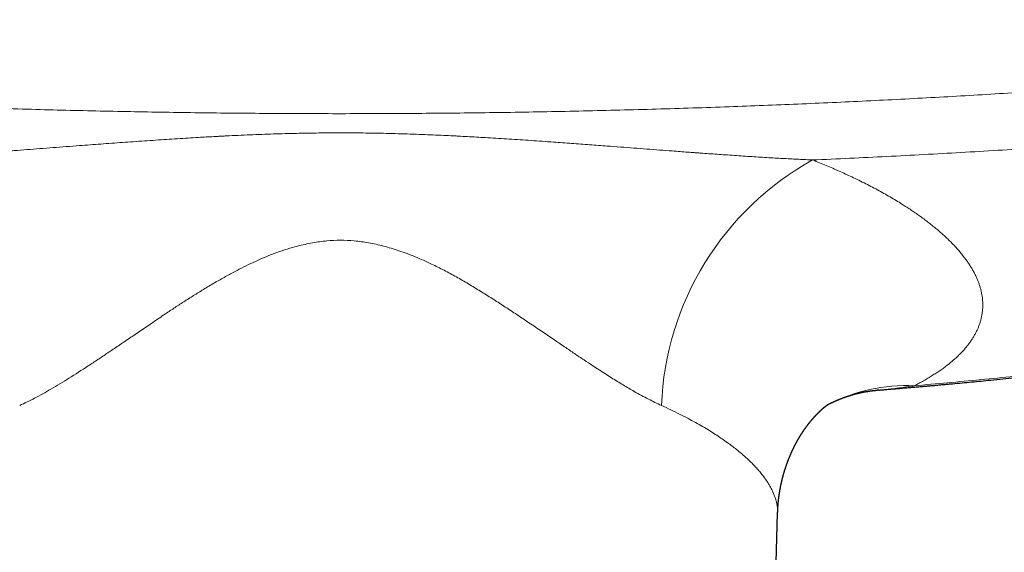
# Model space of a CAD drawing. Header units: millimetres. Extents: x 8 to 869, y 12 to 463.
# Tile 19 of 51: x 430 to 487, y 160 to 190. Entities that reach past the tile are written whole.
import ezdxf

# ---------------------------------------------------------------- set-up
doc = ezdxf.new("R2010")
doc.units = ezdxf.units.MM

msp = doc.modelspace()

# ---------------------------------------------------------------- linework, layer by layer
at = {"color": 7, "linetype": 'Continuous', "lineweight": 30}
for p, q in [((480.186, 168.937), (480.09, 168.93)), ((473.801, 142.753), (474.328, 161.791)), ((474.326, 161.791), (474.326, 161.79))]:
    msp.add_line(p, q, dxfattribs=at)
at = {"color": 252, "linetype": 'Continuous', "lineweight": 0}
for centre, radius, start, end in [((484.612, 167.383), 17.028, 118.9931, 177.7918), ((481.797, 159.217), 9.978, 87.4049, 117.1821)]:
    msp.add_arc(centre, radius, start, end, dxfattribs=at)
for points, knots in [([(367.451, 190.411), (368.116, 190.32), (369.445, 190.138), (371.438, 189.874), (373.432, 189.618), (375.424, 189.369), (377.416, 189.127), (379.406, 188.892), (381.396, 188.665), (383.317, 188.453), (385.169, 188.254), (386.955, 188.068), (388.746, 187.887), (390.542, 187.712), (392.34, 187.542), (394.139, 187.378), (396.038, 187.21), (398.037, 187.04), (400.136, 186.87), (402.235, 186.707), (404.334, 186.551), (406.433, 186.403), (408.492, 186.265), (410.511, 186.137), (412.492, 186.017), (414.474, 185.905), (416.457, 185.798), (418.481, 185.696), (420.546, 185.599), (422.653, 185.507), (424.761, 185.423), (426.87, 185.345), (428.98, 185.275), (431.05, 185.213), (433.082, 185.159), (435.073, 185.112), (437.066, 185.072), (439.059, 185.038), (441.053, 185.01), (443.047, 184.988), (445.041, 184.973), (447.036, 184.963), (449.03, 184.96), (451.011, 184.964), (452.98, 184.973), (454.936, 184.988), (456.892, 185.009), (458.901, 185.037), (460.961, 185.073), (463.074, 185.116), (465.186, 185.167), (467.298, 185.225), (469.41, 185.289), (471.481, 185.36), (473.511, 185.436), (475.501, 185.517), (477.49, 185.604), (479.478, 185.697), (481.467, 185.797), (483.454, 185.904), (485.441, 186.017), (487.427, 186.136), (489.411, 186.262), (491.381, 186.394), (493.338, 186.531), (495.282, 186.673), (497.225, 186.822), (499.179, 186.979), (501.144, 187.142), (503.12, 187.314), (505.096, 187.492), (507.07, 187.676), (508.902, 187.854), (510.589, 188.023), (512.131, 188.182), (513.672, 188.345), (515.214, 188.512), (516.898, 188.699), (518.724, 188.908), (520.693, 189.14), (522.663, 189.38), (524.634, 189.626), (526.606, 189.88), (528.577, 190.141), (529.891, 190.321), (530.549, 190.411)], [0, 0, 0, 0, 0.012376, 0.024738, 0.037085, 0.049417, 0.061734, 0.074034, 0.086318, 0.098585, 0.109585, 0.120571, 0.1316, 0.142664, 0.153723, 0.164777, 0.175827, 0.188713, 0.201592, 0.214463, 0.227328, 0.240185, 0.253035, 0.265147, 0.277263, 0.289381, 0.301501, 0.313625, 0.326486, 0.33935, 0.352216, 0.365086, 0.377959, 0.390834, 0.402976, 0.415121, 0.427268, 0.439417, 0.451568, 0.463722, 0.475877, 0.488034, 0.500193, 0.51233, 0.524251, 0.536173, 0.548096, 0.560021, 0.572898, 0.585777, 0.598656, 0.611536, 0.624417, 0.637298, 0.649444, 0.66159, 0.673736, 0.685884, 0.698031, 0.710179, 0.722327, 0.734476, 0.746625, 0.758755, 0.770664, 0.782575, 0.794489, 0.806404, 0.818539, 0.830675, 0.842813, 0.854952, 0.867092, 0.876621, 0.886106, 0.895602, 0.905107, 0.914623, 0.926775, 0.938942, 0.951125, 0.963323, 0.975535, 0.987761, 1, 1, 1, 1]), ([(476.358, 182.276), (477.074, 182.308), (478.506, 182.372), (480.652, 182.476), (482.798, 182.588), (484.944, 182.707), (487.088, 182.834), (489.231, 182.969), (491.374, 183.111), (493.549, 183.263), (495.757, 183.425), (497.998, 183.599), (500.237, 183.781), (502.475, 183.971), (504.711, 184.17), (506.946, 184.377), (509.178, 184.593), (511.409, 184.817), (513.639, 185.05), (515.866, 185.292), (518.091, 185.542), (520.272, 185.796), (522.408, 186.053), (524.5, 186.313), (526.59, 186.581), (528.678, 186.856), (530.068, 187.046), (530.763, 187.141)], [0, 0, 0, 0, 0.039203, 0.078408, 0.117613, 0.15682, 0.196028, 0.235236, 0.274444, 0.313652, 0.354728, 0.395803, 0.436877, 0.47795, 0.519023, 0.560094, 0.601163, 0.642231, 0.683297, 0.72436, 0.765421, 0.80648, 0.845189, 0.883896, 0.922601, 0.961302, 1, 1, 1, 1]), ([(421.642, 182.276), (421.768, 182.282), (422.024, 182.293), (422.413, 182.312), (422.811, 182.333), (423.218, 182.354), (423.634, 182.378), (424.085, 182.404), (424.572, 182.434), (425.097, 182.467), (425.634, 182.502), (426.136, 182.535), (426.6, 182.567), (427.026, 182.597), (427.506, 182.631), (427.875, 182.657), (428.13, 182.676), (428.223, 182.682), (428.316, 182.689), (428.404, 182.695), (428.726, 182.719), (429.284, 182.76), (430.063, 182.818), (430.827, 182.876), (431.576, 182.933), (432.333, 182.991), (433.098, 183.049), (433.816, 183.103), (434.485, 183.153), (435.107, 183.2), (435.734, 183.246), (436.362, 183.292), (436.996, 183.337), (437.635, 183.382), (438.277, 183.426), (438.912, 183.469), (439.538, 183.509), (440.155, 183.547), (440.712, 183.58), (441.21, 183.609), (441.538, 183.627), (441.75, 183.638), (441.848, 183.643), (441.946, 183.648), (442.045, 183.654), (442.149, 183.659), (442.257, 183.664), (442.564, 183.68), (443.061, 183.704), (443.75, 183.734), (444.434, 183.761), (445.112, 183.784), (445.782, 183.804), (446.443, 183.821), (447.094, 183.833), (447.737, 183.843), (448.371, 183.848), (449.007, 183.85), (449.651, 183.848), (450.309, 183.842), (450.976, 183.832), (451.653, 183.819), (452.34, 183.801), (453.035, 183.779), (453.708, 183.755), (454.356, 183.729), (454.953, 183.703), (455.382, 183.682), (455.64, 183.67), (455.75, 183.664), (455.856, 183.659), (456.099, 183.646), (456.48, 183.626), (457.006, 183.597), (457.564, 183.564), (458.153, 183.528), (458.775, 183.489), (459.405, 183.448), (460.043, 183.404), (460.69, 183.36), (461.298, 183.316), (461.866, 183.275), (462.39, 183.237), (462.913, 183.198), (463.432, 183.159), (463.944, 183.121), (464.542, 183.076), (465.222, 183.024), (465.984, 182.966), (466.738, 182.909), (467.483, 182.853), (468.127, 182.804), (468.67, 182.763), (469.099, 182.732), (469.403, 182.709), (469.589, 182.696), (469.675, 182.69), (469.766, 182.683), (469.99, 182.667), (470.343, 182.641), (470.823, 182.607), (471.315, 182.573), (471.819, 182.538), (472.334, 182.504), (472.837, 182.471), (473.33, 182.44), (473.812, 182.41), (474.274, 182.383), (474.717, 182.358), (475.141, 182.335), (475.556, 182.314), (475.96, 182.294), (476.227, 182.282), (476.358, 182.276)], [0, 0, 0, 0, 0.0070679, 0.014294, 0.0216783, 0.0292208, 0.0369216, 0.0447806, 0.0542461, 0.0639312, 0.0738361, 0.0839605, 0.0916634, 0.0994887, 0.1074363, 0.1181147, 0.1198121, 0.1215148, 0.1232228, 0.124936, 0.1263707, 0.140921, 0.1556494, 0.1691934, 0.1828846, 0.1967229, 0.2107083, 0.224841, 0.2360485, 0.247347, 0.2588837, 0.270352, 0.2816803, 0.2935424, 0.3052473, 0.3167953, 0.3281867, 0.3394215, 0.3505001, 0.3585891, 0.366593, 0.3683781, 0.3701589, 0.3719354, 0.3737077, 0.3755522, 0.3775906, 0.3796249, 0.3922461, 0.4047073, 0.4171875, 0.4295039, 0.4416571, 0.4536476, 0.465476, 0.4771428, 0.4886487, 0.4999941, 0.5117583, 0.5236947, 0.535804, 0.5480869, 0.5605439, 0.5731756, 0.5859828, 0.597169, 0.6084864, 0.6185546, 0.6205442, 0.6225378, 0.6245354, 0.6263292, 0.6357752, 0.645342, 0.6550298, 0.6661857, 0.6774983, 0.6889677, 0.7005943, 0.7123782, 0.7243195, 0.7338127, 0.7434032, 0.7530079, 0.7624276, 0.7717843, 0.7810781, 0.7951507, 0.8090765, 0.8228556, 0.836488, 0.8499736, 0.8582077, 0.8663861, 0.873537, 0.8749365, 0.8766083, 0.8782865, 0.8799596, 0.8889253, 0.8977421, 0.90641, 0.9160793, 0.9255563, 0.9348409, 0.9439333, 0.9528334, 0.961541, 0.9695749, 0.9774378, 0.9851296, 0.9926503, 1, 1, 1, 1]), ([(476.358, 182.277), (476.491, 182.224), (476.756, 182.117), (477.144, 181.956), (477.525, 181.793), (477.899, 181.628), (478.264, 181.463), (478.644, 181.286), (479.035, 181.098), (479.436, 180.898), (479.826, 180.696), (480.206, 180.493), (480.575, 180.289), (480.933, 180.082), (481.281, 179.874), (481.594, 179.68), (481.875, 179.499), (482.125, 179.333), (482.369, 179.166), (482.614, 178.993), (482.857, 178.815), (483.099, 178.631), (483.331, 178.447), (483.555, 178.263), (483.77, 178.079), (483.972, 177.898), (484.162, 177.72), (484.34, 177.546), (484.511, 177.371), (484.674, 177.196), (484.835, 177.014), (484.993, 176.825), (485.147, 176.63), (485.29, 176.435), (485.423, 176.24), (485.546, 176.046), (485.659, 175.852), (485.762, 175.658), (485.853, 175.468), (485.933, 175.282), (486.001, 175.099), (486.061, 174.917), (486.111, 174.735), (486.151, 174.554), (486.182, 174.377), (486.203, 174.204), (486.215, 174.035), (486.219, 173.867), (486.215, 173.699), (486.202, 173.526), (486.179, 173.348), (486.144, 173.165), (486.1, 172.983), (486.045, 172.802), (485.98, 172.622), (485.905, 172.444), (485.819, 172.267), (485.725, 172.094), (485.623, 171.925), (485.513, 171.76), (485.395, 171.597), (485.267, 171.435), (485.131, 171.276), (484.988, 171.12), (484.84, 170.969), (484.687, 170.823), (484.526, 170.678), (484.356, 170.534), (484.171, 170.385), (483.97, 170.232), (483.753, 170.076), (483.526, 169.923), (483.29, 169.771), (483.044, 169.621), (482.788, 169.474), (482.524, 169.328), (482.34, 169.233), (482.248, 169.185)], [0, 0, 0, 0, 0.01322, 0.0264, 0.039545, 0.052658, 0.065741, 0.0788, 0.094162, 0.109499, 0.124817, 0.140122, 0.155419, 0.170714, 0.186013, 0.201322, 0.21336, 0.225411, 0.237476, 0.249559, 0.262687, 0.275791, 0.288874, 0.301941, 0.314994, 0.328038, 0.34033, 0.35262, 0.36491, 0.377217, 0.389558, 0.403308, 0.417039, 0.430754, 0.444457, 0.458152, 0.471843, 0.485535, 0.499231, 0.512268, 0.525299, 0.538327, 0.551355, 0.564387, 0.577427, 0.589733, 0.60205, 0.614384, 0.626729, 0.639052, 0.652793, 0.666526, 0.680255, 0.693983, 0.707715, 0.721455, 0.735205, 0.74897, 0.762104, 0.77522, 0.788321, 0.801411, 0.814494, 0.827571, 0.8399, 0.852231, 0.864566, 0.876934, 0.889386, 0.903261, 0.917113, 0.930948, 0.94477, 0.958582, 0.972388, 0.986193, 1, 1, 1, 1]), ([(430.404, 168.039), (430.69, 168.176), (431.279, 168.456), (432.233, 168.992), (433.271, 169.621), (434.183, 170.209), (434.941, 170.71), (435.522, 171.099), (436.131, 171.51), (436.768, 171.941), (437.434, 172.394), (438.13, 172.866), (438.791, 173.315), (439.409, 173.729), (439.977, 174.097), (440.551, 174.46), (441.152, 174.829), (441.77, 175.197), (442.393, 175.55), (443.15, 175.957), (444.107, 176.433), (445.276, 176.915), (446.387, 177.265), (447.355, 177.48), (448.187, 177.596), (448.996, 177.636), (449.805, 177.597), (450.637, 177.481), (451.504, 177.289), (452.404, 177.019), (453.336, 176.67), (454.204, 176.28), (454.999, 175.881), (455.712, 175.498), (456.414, 175.095), (457.103, 174.669), (457.788, 174.24), (458.465, 173.805), (459.174, 173.339), (459.903, 172.852), (460.636, 172.357), (461.321, 171.892), (461.958, 171.458), (462.549, 171.056), (463.096, 170.687), (463.57, 170.372), (463.982, 170.103), (464.344, 169.871), (464.696, 169.648), (465.04, 169.435), (465.374, 169.232), (465.698, 169.039), (466.19, 168.755), (466.831, 168.401), (467.345, 168.158), (467.596, 168.039)], [0, 0, 0, 0, 0.0280168, 0.057663, 0.0891016, 0.1224701, 0.1386055, 0.1553764, 0.1727903, 0.1908542, 0.2095741, 0.2289558, 0.2490043, 0.2644041, 0.2797863, 0.295151, 0.3104983, 0.3275412, 0.343773, 0.3587492, 0.3854135, 0.4156243, 0.4436013, 0.4634186, 0.4821481, 0.4999013, 0.5176701, 0.5363952, 0.5562009, 0.5771813, 0.5994151, 0.6229679, 0.6410944, 0.6592539, 0.6774536, 0.6957145, 0.7139831, 0.7322268, 0.7504457, 0.7720139, 0.792426, 0.8116865, 0.8298, 0.8467721, 0.8626091, 0.8773186, 0.8882375, 0.8989493, 0.9094577, 0.9197668, 0.9298809, 0.9398043, 0.9495418, 0.9753973, 1, 1, 1, 1]), ([(482.248, 169.185), (482.89, 169.242), (484.174, 169.355), (486.103, 169.537), (488.036, 169.729), (489.975, 169.931), (491.919, 170.144), (493.867, 170.367), (495.838, 170.603), (497.832, 170.852), (499.848, 171.115), (501.639, 171.358), (503.205, 171.577), (504.49, 171.762), (505.381, 171.893), (505.878, 171.967), (506.032, 171.99), (506.187, 172.014), (506.342, 172.037), (506.497, 172.06), (507.231, 172.171), (508.547, 172.373), (510.447, 172.675), (512.353, 172.988), (514.266, 173.311), (516.186, 173.646), (518.112, 173.992), (519.992, 174.339), (521.823, 174.686), (523.607, 175.033), (525.396, 175.39), (527.191, 175.757), (528.991, 176.134), (530.192, 176.392), (530.794, 176.522)], [0, 0, 0, 0, 0.039269, 0.078661, 0.118177, 0.157818, 0.197585, 0.23748, 0.277504, 0.318731, 0.360097, 0.401603, 0.429074, 0.456608, 0.48089, 0.484073, 0.487257, 0.490442, 0.493628, 0.496815, 0.500002, 0.53898, 0.578131, 0.617456, 0.656957, 0.696635, 0.736492, 0.776528, 0.813387, 0.850399, 0.887565, 0.924887, 0.962365, 1, 1, 1, 1]), ([(482.248, 169.185), (481.95, 169.14), (481.341, 169.048), (480.652, 168.971), (480.26, 168.943), (480.186, 168.937)], [0, 0, 0, 0, 0.437175, 0.893417, 1, 1, 1, 1]), ([(467.596, 168.039), (467.777, 167.957), (468.134, 167.793), (468.64, 167.545), (469.117, 167.3), (469.564, 167.058), (469.983, 166.82), (470.367, 166.589), (470.719, 166.367), (471.041, 166.153), (471.342, 165.944), (471.621, 165.74), (471.823, 165.585), (471.958, 165.478), (472.033, 165.417), (472.106, 165.357), (472.178, 165.297), (472.249, 165.237), (472.319, 165.177), (472.387, 165.118), (472.501, 165.016), (472.657, 164.873), (472.857, 164.677), (473.055, 164.472), (473.246, 164.259), (473.439, 164.025), (473.628, 163.772), (473.806, 163.501), (473.956, 163.237), (474.07, 163), (474.155, 162.788), (474.219, 162.597), (474.268, 162.408), (474.304, 162.219), (474.324, 162.032), (474.332, 161.889), (474.327, 161.809), (474.326, 161.791)], [0, 0, 0, 0, 0.042209, 0.083448, 0.123718, 0.163018, 0.201349, 0.238712, 0.273053, 0.306534, 0.339154, 0.370915, 0.401817, 0.411195, 0.420545, 0.429869, 0.439165, 0.448435, 0.457678, 0.466893, 0.476082, 0.504786, 0.533225, 0.566734, 0.599868, 0.632628, 0.675915, 0.718533, 0.760482, 0.801764, 0.832744, 0.863915, 0.895279, 0.926836, 0.958586, 0.990531, 1, 1, 1, 1])]:
    msp.add_open_spline(points, degree=3, knots=knots, dxfattribs=at)
at = {"color": 7, "linetype": 'Continuous', "lineweight": 30}
for points, knots in [([(480.186, 168.934), (480.254, 168.939), (480.437, 168.954), (480.732, 168.978), (481.068, 169.006), (481.4, 169.034), (481.727, 169.062), (482.05, 169.089), (482.361, 169.116), (482.66, 169.142), (482.948, 169.167), (483.22, 169.191), (483.478, 169.214), (483.727, 169.237), (483.974, 169.259), (484.221, 169.282), (484.754, 169.331), (485.572, 169.407), (486.776, 169.523), (488.079, 169.653), (489.198, 169.769), (490.033, 169.857), (490.583, 169.917), (491.129, 169.976), (491.671, 170.036), (492.207, 170.096), (492.738, 170.156), (493.259, 170.216), (493.771, 170.275), (494.273, 170.334), (494.766, 170.392), (495.24, 170.449), (495.697, 170.505), (496.137, 170.558), (496.568, 170.612), (496.991, 170.664), (497.405, 170.716), (497.751, 170.76), (498.036, 170.797), (498.265, 170.826), (498.505, 170.857), (498.756, 170.889), (499.016, 170.923), (499.286, 170.959), (499.564, 170.995), (499.852, 171.033), (500.153, 171.073), (500.466, 171.115), (500.792, 171.159), (501.129, 171.205), (501.476, 171.253), (501.832, 171.301), (502.197, 171.352), (502.569, 171.404), (502.952, 171.458), (503.349, 171.514), (503.758, 171.572), (504.181, 171.633), (504.615, 171.696), (505.059, 171.761), (505.515, 171.828), (505.981, 171.897), (506.467, 171.97), (506.974, 172.047), (507.503, 172.127), (508.043, 172.21), (508.596, 172.296), (509.16, 172.385), (509.726, 172.474), (510.291, 172.565), (510.856, 172.656), (511.432, 172.75), (512.019, 172.847), (512.616, 172.946), (513.224, 173.048), (513.842, 173.153), (514.471, 173.26), (515.111, 173.371), (515.757, 173.484), (516.41, 173.599), (517.069, 173.716), (517.738, 173.836), (518.422, 173.961), (519.121, 174.089), (519.834, 174.221), (520.557, 174.357), (521.291, 174.496), (522.031, 174.638), (522.777, 174.782), (523.529, 174.929), (524.29, 175.079), (525.068, 175.234), (525.86, 175.394), (526.669, 175.559), (527.488, 175.728), (528.317, 175.901), (529.157, 176.078), (530.008, 176.259), (530.578, 176.382), (530.865, 176.444)], [0, 0, 0, 0, 0.0039683, 0.010735, 0.0173017, 0.0236685, 0.0302028, 0.0365123, 0.042597, 0.048457, 0.0540923, 0.059503, 0.0644033, 0.0692418, 0.0740803, 0.0789188, 0.0837574, 0.105358, 0.1269591, 0.1544522, 0.1819467, 0.1927486, 0.2035508, 0.2142874, 0.2248487, 0.235443, 0.2458531, 0.2560789, 0.2661205, 0.275978, 0.2856514, 0.2951406, 0.3039379, 0.3125709, 0.3210396, 0.329344, 0.3374842, 0.345461, 0.3497571, 0.3542662, 0.3589884, 0.3639237, 0.3690721, 0.3743359, 0.3798052, 0.38548, 0.3913604, 0.3975589, 0.4039704, 0.4105951, 0.4174328, 0.4244836, 0.431616, 0.4389539, 0.4464975, 0.4542466, 0.4623658, 0.4706992, 0.4792467, 0.4880083, 0.4969841, 0.5061741, 0.5155783, 0.5257641, 0.5361899, 0.5468557, 0.5577616, 0.5689076, 0.5802938, 0.5912494, 0.6024186, 0.6138015, 0.6253981, 0.6372085, 0.6492328, 0.6614709, 0.6739231, 0.6865893, 0.6994696, 0.7123284, 0.725394, 0.7386663, 0.7521455, 0.7660825, 0.7802342, 0.7946006, 0.809182, 0.8239784, 0.83872, 0.8536692, 0.8688262, 0.8841911, 0.9000841, 0.9161939, 0.9325205, 0.9490643, 0.9658254, 0.9828039, 1, 1, 1, 1]), ([(477.24, 168.094), (477.246, 168.098), (477.258, 168.104), (477.276, 168.113), (477.297, 168.123), (477.317, 168.134), (477.336, 168.143), (477.353, 168.151), (477.372, 168.161), (477.392, 168.17), (477.41, 168.179), (477.427, 168.188), (477.445, 168.196), (477.465, 168.206), (477.484, 168.215), (477.501, 168.223), (477.519, 168.231), (477.537, 168.24), (477.554, 168.248), (477.567, 168.254), (477.579, 168.259), (477.591, 168.264), (477.606, 168.271), (477.63, 168.282), (477.666, 168.298), (477.709, 168.317), (477.754, 168.337), (477.8, 168.356), (477.846, 168.375), (477.894, 168.395), (477.939, 168.413), (477.982, 168.43), (478.016, 168.444), (478.046, 168.455), (478.076, 168.467), (478.106, 168.478), (478.136, 168.489), (478.166, 168.5), (478.192, 168.509), (478.216, 168.518), (478.237, 168.525), (478.258, 168.533), (478.278, 168.54), (478.298, 168.546), (478.319, 168.554), (478.34, 168.561), (478.358, 168.567), (478.374, 168.572), (478.391, 168.578), (478.408, 168.584), (478.425, 168.589), (478.441, 168.594), (478.458, 168.6), (478.475, 168.605), (478.49, 168.61), (478.502, 168.614), (478.515, 168.618), (478.532, 168.623), (478.55, 168.628), (478.569, 168.634), (478.585, 168.639), (478.604, 168.645), (478.624, 168.651), (478.642, 168.656), (478.666, 168.663), (478.697, 168.672), (478.735, 168.683), (478.772, 168.693), (478.81, 168.703), (478.848, 168.713), (478.885, 168.723), (478.928, 168.734), (478.975, 168.745), (479.025, 168.757), (479.076, 168.769), (479.124, 168.78), (479.168, 168.79), (479.209, 168.798), (479.249, 168.807), (479.289, 168.815), (479.321, 168.821), (479.344, 168.825), (479.359, 168.828), (479.375, 168.831), (479.389, 168.834), (479.402, 168.836), (479.417, 168.839), (479.433, 168.842), (479.447, 168.844), (479.459, 168.846), (479.472, 168.848), (479.487, 168.851), (479.501, 168.853), (479.512, 168.855), (479.522, 168.857), (479.532, 168.858), (479.544, 168.86), (479.556, 168.862), (479.567, 168.864), (479.577, 168.866), (479.587, 168.867), (479.601, 168.869), (479.616, 168.872), (479.631, 168.874), (479.645, 168.876), (479.658, 168.878), (479.676, 168.88), (479.695, 168.883), (479.717, 168.886), (479.739, 168.889), (479.761, 168.892), (479.782, 168.895), (479.804, 168.897), (479.825, 168.9), (479.844, 168.902), (479.863, 168.904), (479.882, 168.907), (479.9, 168.909), (479.919, 168.911), (479.938, 168.913), (479.956, 168.914), (479.972, 168.916), (479.984, 168.917), (479.996, 168.918), (480.008, 168.92), (480.02, 168.921), (480.03, 168.922), (480.041, 168.922), (480.054, 168.924), (480.072, 168.925), (480.084, 168.926), (480.091, 168.927)], [0, 0, 0, 0, 0.0062998, 0.0120253, 0.0194431, 0.0275264, 0.0334729, 0.0386559, 0.0451628, 0.0527275, 0.0591543, 0.0643043, 0.0703196, 0.0777391, 0.0846219, 0.0900374, 0.0956568, 0.1028756, 0.1087377, 0.1131396, 0.1162204, 0.1201116, 0.125484, 0.1315611, 0.1452811, 0.1619839, 0.1754379, 0.1923242, 0.2083684, 0.2229687, 0.2404196, 0.2549748, 0.2662569, 0.2755815, 0.285882, 0.2967966, 0.3058609, 0.316642, 0.3269614, 0.3330783, 0.3403602, 0.3485666, 0.3546948, 0.3607424, 0.3688065, 0.3765943, 0.3822476, 0.3867296, 0.392896, 0.3996269, 0.404846, 0.4097878, 0.4159658, 0.4223875, 0.4272523, 0.4311136, 0.4351663, 0.4405507, 0.4483253, 0.4540561, 0.459196, 0.465814, 0.4733384, 0.4791386, 0.4843799, 0.498781, 0.5102765, 0.5246169, 0.5362719, 0.5504468, 0.5623972, 0.5762675, 0.5941272, 0.6112127, 0.6289711, 0.647618, 0.6617226, 0.6753982, 0.6906862, 0.7039843, 0.718727, 0.7232035, 0.7292177, 0.7351749, 0.7399278, 0.7442576, 0.7496972, 0.7558478, 0.7606846, 0.7647277, 0.7690115, 0.7750925, 0.7803922, 0.7842793, 0.7875547, 0.7908759, 0.7952106, 0.8001988, 0.8043354, 0.8075385, 0.8107675, 0.8155609, 0.8222001, 0.8277248, 0.832006, 0.8367049, 0.842813, 0.8509998, 0.858244, 0.8672912, 0.8746112, 0.8827143, 0.8912714, 0.8985265, 0.9061892, 0.9131257, 0.9194829, 0.9275552, 0.9340779, 0.9403716, 0.948959, 0.9549709, 0.9584611, 0.96281, 0.9682442, 0.9727675, 0.9763077, 0.9802515, 0.985159, 0.9914063, 1, 1, 1, 1]), ([(474.328, 161.788), (474.328, 161.799), (474.329, 161.819), (474.33, 161.847), (474.33, 161.87), (474.331, 161.887), (474.332, 161.901), (474.332, 161.915), (474.333, 161.933), (474.334, 161.957), (474.335, 161.985), (474.337, 162.016), (474.339, 162.047), (474.34, 162.073), (474.342, 162.099), (474.343, 162.128), (474.345, 162.158), (474.348, 162.188), (474.35, 162.216), (474.352, 162.244), (474.354, 162.275), (474.357, 162.307), (474.36, 162.342), (474.363, 162.374), (474.365, 162.404), (474.368, 162.428), (474.37, 162.449), (474.372, 162.469), (474.374, 162.489), (474.376, 162.514), (474.379, 162.542), (474.383, 162.573), (474.386, 162.605), (474.39, 162.636), (474.394, 162.667), (474.398, 162.698), (474.402, 162.73), (474.406, 162.76), (474.41, 162.788), (474.414, 162.82), (474.419, 162.854), (474.424, 162.89), (474.429, 162.927), (474.436, 162.968), (474.443, 163.014), (474.45, 163.058), (474.458, 163.102), (474.465, 163.146), (474.473, 163.191), (474.481, 163.233), (474.488, 163.268), (474.494, 163.3), (474.499, 163.328), (474.504, 163.353), (474.509, 163.379), (474.515, 163.407), (474.521, 163.436), (474.527, 163.463), (474.532, 163.488), (474.537, 163.512), (474.543, 163.538), (474.549, 163.563), (474.554, 163.588), (474.56, 163.614), (474.568, 163.648), (474.577, 163.686), (474.587, 163.726), (474.595, 163.762), (474.604, 163.796), (474.612, 163.83), (474.621, 163.863), (474.629, 163.895), (474.637, 163.926), (474.645, 163.955), (474.652, 163.98), (474.657, 163.999), (474.662, 164.018), (474.668, 164.038), (474.674, 164.061), (474.681, 164.085), (474.688, 164.107), (474.694, 164.129), (474.701, 164.152), (474.708, 164.176), (474.715, 164.202), (474.723, 164.226), (474.73, 164.25), (474.739, 164.278), (474.749, 164.313), (474.762, 164.353), (474.776, 164.397), (474.791, 164.441), (474.807, 164.49), (474.824, 164.539), (474.841, 164.589), (474.857, 164.634), (474.873, 164.678), (474.888, 164.721), (474.903, 164.76), (474.916, 164.795), (474.927, 164.826), (474.939, 164.857), (474.95, 164.885), (474.96, 164.911), (474.971, 164.937), (474.982, 164.965), (474.995, 164.998), (475.01, 165.036), (475.028, 165.079), (475.045, 165.12), (475.061, 165.157), (475.077, 165.195), (475.092, 165.228), (475.103, 165.253), (475.111, 165.271), (475.118, 165.287), (475.126, 165.306), (475.135, 165.326), (475.144, 165.345), (475.152, 165.363), (475.159, 165.378), (475.166, 165.393), (475.174, 165.412), (475.184, 165.433), (475.195, 165.455), (475.205, 165.476), (475.214, 165.496), (475.223, 165.515), (475.234, 165.536), (475.246, 165.561), (475.26, 165.589), (475.274, 165.618), (475.288, 165.646), (475.301, 165.673), (475.313, 165.697), (475.324, 165.718), (475.335, 165.739), (475.348, 165.763), (475.36, 165.786), (475.371, 165.807), (475.381, 165.827), (475.392, 165.847), (475.401, 165.864), (475.41, 165.881), (475.418, 165.896), (475.428, 165.914), (475.439, 165.933), (475.45, 165.953), (475.459, 165.971), (475.469, 165.987), (475.478, 166.005), (475.488, 166.022), (475.497, 166.037), (475.504, 166.05), (475.51, 166.06), (475.516, 166.071), (475.523, 166.084), (475.532, 166.098), (475.541, 166.113), (475.549, 166.127), (475.556, 166.139), (475.562, 166.15), (475.568, 166.161), (475.577, 166.174), (475.586, 166.191), (475.596, 166.208), (475.605, 166.222), (475.613, 166.234), (475.62, 166.247), (475.63, 166.263), (475.64, 166.279), (475.649, 166.294), (475.656, 166.306), (475.663, 166.316), (475.669, 166.326), (475.676, 166.337), (475.683, 166.349), (475.693, 166.365), (475.704, 166.382), (475.715, 166.399), (475.725, 166.415), (475.737, 166.433), (475.75, 166.453), (475.761, 166.471), (475.772, 166.488), (475.782, 166.502), (475.792, 166.517), (475.801, 166.531), (475.811, 166.546), (475.82, 166.559), (475.827, 166.57), (475.835, 166.581), (475.842, 166.593), (475.851, 166.606), (475.861, 166.619), (475.87, 166.633), (475.878, 166.645), (475.887, 166.657), (475.896, 166.67), (475.906, 166.685), (475.917, 166.7), (475.927, 166.715), (475.935, 166.726), (475.942, 166.735), (475.951, 166.748), (475.964, 166.767), (475.981, 166.79), (475.997, 166.811), (476.011, 166.831), (476.026, 166.852), (476.043, 166.875), (476.059, 166.896), (476.071, 166.912), (476.082, 166.926), (476.093, 166.94), (476.103, 166.954), (476.113, 166.967), (476.122, 166.978), (476.13, 166.988), (476.137, 166.997), (476.145, 167.008), (476.154, 167.02), (476.165, 167.033), (476.175, 167.046), (476.185, 167.058), (476.194, 167.069), (476.203, 167.081), (476.214, 167.095), (476.226, 167.109), (476.237, 167.123), (476.246, 167.134), (476.253, 167.143), (476.26, 167.151), (476.267, 167.16), (476.276, 167.171), (476.288, 167.185), (476.3, 167.199), (476.312, 167.213), (476.322, 167.225), (476.331, 167.236), (476.34, 167.247), (476.35, 167.258), (476.36, 167.269), (476.37, 167.281), (476.379, 167.292), (476.388, 167.301), (476.395, 167.31), (476.404, 167.32), (476.413, 167.33), (476.424, 167.343), (476.436, 167.356), (476.447, 167.368), (476.457, 167.38), (476.466, 167.389), (476.474, 167.399), (476.484, 167.409), (476.494, 167.42), (476.506, 167.433), (476.517, 167.445), (476.527, 167.456), (476.536, 167.466), (476.544, 167.474), (476.552, 167.483), (476.561, 167.493), (476.572, 167.504), (476.584, 167.516), (476.594, 167.527), (476.603, 167.536), (476.61, 167.544), (476.617, 167.551), (476.625, 167.559), (476.635, 167.569), (476.646, 167.58), (476.658, 167.592), (476.669, 167.604), (476.679, 167.614), (476.688, 167.623), (476.697, 167.631), (476.706, 167.64), (476.716, 167.65), (476.728, 167.662), (476.74, 167.673), (476.751, 167.684), (476.76, 167.694), (476.769, 167.702), (476.778, 167.71), (476.787, 167.718), (476.797, 167.728), (476.808, 167.738), (476.819, 167.749), (476.83, 167.759), (476.838, 167.767), (476.846, 167.774), (476.853, 167.781), (476.861, 167.787), (476.868, 167.794), (476.878, 167.803), (476.888, 167.812), (476.899, 167.822), (476.909, 167.831), (476.918, 167.839), (476.926, 167.846), (476.934, 167.853), (476.943, 167.86), (476.952, 167.868), (476.962, 167.877), (476.974, 167.888), (476.987, 167.898), (476.998, 167.908), (477.009, 167.917), (477.018, 167.925), (477.027, 167.932), (477.037, 167.94), (477.047, 167.949), (477.058, 167.958), (477.069, 167.967), (477.08, 167.975), (477.09, 167.983), (477.1, 167.991), (477.109, 167.998), (477.118, 168.005), (477.128, 168.013), (477.139, 168.021), (477.151, 168.03), (477.162, 168.039), (477.173, 168.046), (477.182, 168.053), (477.193, 168.061), (477.204, 168.069), (477.217, 168.078), (477.229, 168.087), (477.239, 168.094), (477.248, 168.1), (477.258, 168.106), (477.265, 168.111), (477.264, 168.11), (477.264, 168.11)], [0, 0, 0, 0, 0.003111, 0.005745, 0.007901, 0.009578, 0.010775, 0.011753, 0.013641, 0.015967, 0.018637, 0.021945, 0.024831, 0.02733, 0.029506, 0.032363, 0.03553, 0.038356, 0.040866, 0.04357, 0.046494, 0.049682, 0.052818, 0.05646, 0.058884, 0.061304, 0.063369, 0.065072, 0.066922, 0.06925, 0.072034, 0.07507, 0.078268, 0.081107, 0.084066, 0.087006, 0.090213, 0.09314, 0.095714, 0.098515, 0.102232, 0.105574, 0.10883, 0.112772, 0.11752, 0.122066, 0.125651, 0.130069, 0.134827, 0.138744, 0.14227, 0.145284, 0.148086, 0.150361, 0.152616, 0.155509, 0.158583, 0.16132, 0.163427, 0.165795, 0.168407, 0.17093, 0.173251, 0.175746, 0.178713, 0.18325, 0.187168, 0.190582, 0.193763, 0.197332, 0.200781, 0.203742, 0.206761, 0.210152, 0.212405, 0.214264, 0.215958, 0.218006, 0.220412, 0.222857, 0.225205, 0.227303, 0.22957, 0.232051, 0.234745, 0.237321, 0.239444, 0.242247, 0.245774, 0.250228, 0.254579, 0.259295, 0.264197, 0.269767, 0.274551, 0.279994, 0.283962, 0.288525, 0.293502, 0.29647, 0.299851, 0.303487, 0.306582, 0.308985, 0.31188, 0.315018, 0.318062, 0.322732, 0.327677, 0.33216, 0.336259, 0.340356, 0.344837, 0.34717, 0.349067, 0.350764, 0.352825, 0.355272, 0.357639, 0.359577, 0.361156, 0.362867, 0.364996, 0.367544, 0.370224, 0.372721, 0.375035, 0.377173, 0.379282, 0.382652, 0.386015, 0.389252, 0.392769, 0.396193, 0.399065, 0.401291, 0.403849, 0.407023, 0.409998, 0.412381, 0.414905, 0.417244, 0.419669, 0.421587, 0.423388, 0.425521, 0.428147, 0.430872, 0.432946, 0.434747, 0.437075, 0.439591, 0.441317, 0.442897, 0.444265, 0.445506, 0.447081, 0.449056, 0.451067, 0.452888, 0.454376, 0.455732, 0.457017, 0.45866, 0.461125, 0.463507, 0.46528, 0.466776, 0.468445, 0.470446, 0.47299, 0.47497, 0.476543, 0.477779, 0.479099, 0.480574, 0.482226, 0.484081, 0.487053, 0.489246, 0.491344, 0.493896, 0.496786, 0.499559, 0.501624, 0.503835, 0.505791, 0.507917, 0.510144, 0.512052, 0.513563, 0.515125, 0.516823, 0.518727, 0.520821, 0.522927, 0.524654, 0.526393, 0.528298, 0.530512, 0.533209, 0.535366, 0.537088, 0.538439, 0.539785, 0.542859, 0.547294, 0.550579, 0.553203, 0.55662, 0.560904, 0.564243, 0.567096, 0.569083, 0.571358, 0.573754, 0.576097, 0.578002, 0.579585, 0.581119, 0.582783, 0.584888, 0.587403, 0.589631, 0.591841, 0.593811, 0.595811, 0.598326, 0.6012, 0.603531, 0.605617, 0.607281, 0.608719, 0.610161, 0.612173, 0.614985, 0.618048, 0.62065, 0.622961, 0.624984, 0.627127, 0.629124, 0.631557, 0.634116, 0.636278, 0.638122, 0.639831, 0.64179, 0.64394, 0.64645, 0.649445, 0.65226, 0.654562, 0.656643, 0.658647, 0.660787, 0.663303, 0.66634, 0.669194, 0.671652, 0.673777, 0.675697, 0.677625, 0.679912, 0.682876, 0.685721, 0.688436, 0.690669, 0.69248, 0.694259, 0.696087, 0.69862, 0.701565, 0.704914, 0.708016, 0.710708, 0.713011, 0.715207, 0.71749, 0.720363, 0.723652, 0.727138, 0.730251, 0.732949, 0.735321, 0.737663, 0.74019, 0.743104, 0.746431, 0.749908, 0.753187, 0.755759, 0.757988, 0.760175, 0.762396, 0.764739, 0.767713, 0.771054, 0.774508, 0.777831, 0.780812, 0.783317, 0.786125, 0.788941, 0.791935, 0.795431, 0.799982, 0.804629, 0.808996, 0.812836, 0.816307, 0.819741, 0.823478, 0.827699, 0.832342, 0.836919, 0.841565, 0.84589, 0.850441, 0.854741, 0.859034, 0.863539, 0.869722, 0.876103, 0.882342, 0.888734, 0.894781, 0.90019, 0.909729, 0.919386, 0.930244, 0.941241, 0.952062, 0.962842, 0.987195, 1, 1, 1, 1])]:
    msp.add_open_spline(points, degree=3, knots=knots, dxfattribs=at)

doc.saveas('drawing.dxf')
